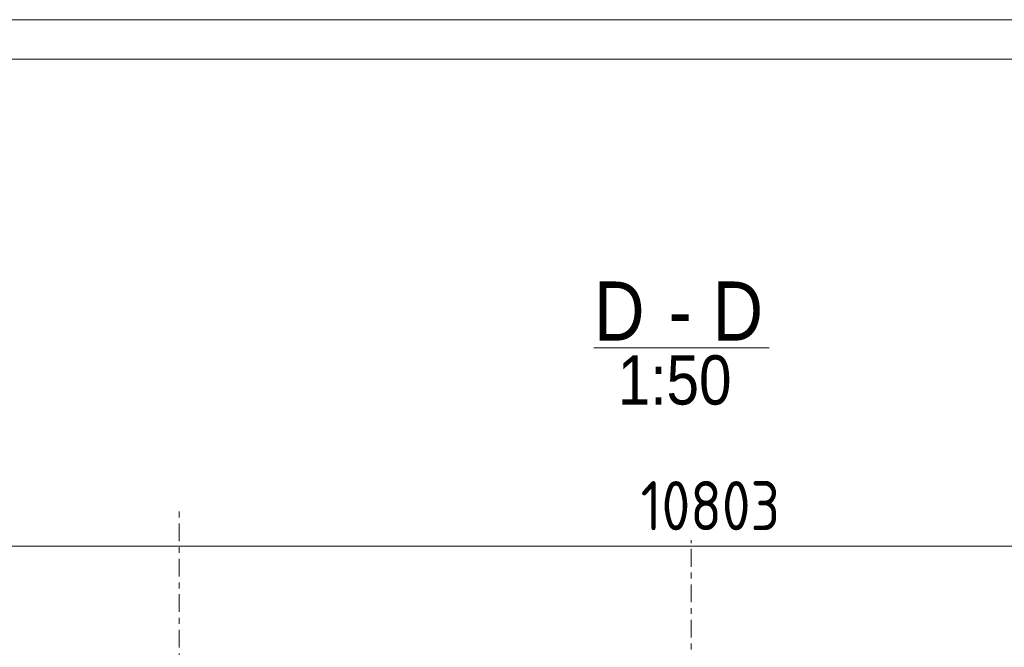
# Model space of a CAD drawing. Header units: millimetres. Extents: x 581 to 1768, y 561 to 1400.
# Tile 23 of 91: x 683 to 783, y 1336 to 1400. Entities that reach past the tile are written whole.
import ezdxf

# ---------------------------------------------------------------- set-up
doc = ezdxf.new("R2010")
doc.units = ezdxf.units.MM
doc.header["$LTSCALE"] = 0.6
doc.linetypes.add('XKITLINE00', pattern=[0])
doc.linetypes.add('XKITLINE03', pattern=[6, 3, -1, 1, -1])
for name, color, linetype, lineweight in [('DrawingSheet', 5, 'Continuous', 0), ('OtherObjectType', 1, 'Continuous', 0), ('S-GRID', 1, 'Continuous', 0), ('Z-DIMENSIONS', 1, 'Continuous', 0)]:
    doc.layers.add(name, color=color, linetype=linetype, lineweight=lineweight)
doc.styles.add('ARIAL', font='ARIAL.TTF')
doc.styles.add('ISOCPEUR', font='ISOCPEUR.TTF')

msp = doc.modelspace()

# ---------------------------------------------------------------- linework, layer by layer
at = {"layer": 'DrawingSheet', "color": 2, "linetype": 'XKITLINE00', "lineweight": 0}
msp.add_line((1768.18, 1400), (581.18, 1400), dxfattribs=at)
at = {"layer": 'DrawingSheet', "color": 3, "linetype": 'XKITLINE00', "lineweight": 0}
msp.add_line((1764.18, 1396), (585.18, 1396), dxfattribs=at)
at = {"layer": 'OtherObjectType', "color": 6, "linetype": 'XKITLINE00', "lineweight": 0}
msp.add_line((740.94, 1366.66), (758.75, 1366.66), dxfattribs=at)
at = {"layer": 'S-GRID', "color": 1, "linetype": 'XKITLINE03', "lineweight": 0}
for p, q in [((698.8, 1257.04), (698.8, 1350.13)), ((750.8, 1265.24), (750.8, 1347.14))]:
    msp.add_line(p, q, dxfattribs=at)
at = {"layer": 'Z-DIMENSIONS', "color": 7, "linetype": 'XKITLINE00', "lineweight": 0}
msp.add_line((644.74, 1346.54), (840.47, 1346.54), dxfattribs=at)

# ---------------------------------------------------------------- texts
at = {"layer": 'OtherObjectType', "color": 6, "style": 'ARIAL', "width": 0.85}
for s, height, p in [('D', 6, (740.94, 1367.41)), ('D', 6, (752.98, 1367.41)), ('-', 6, (748.51, 1367.41)), ('1:50', 5, (743.36, 1360.91))]:
    msp.add_text(s, height=height, dxfattribs=at).set_placement(p)
at = {"layer": 'Z-DIMENSIONS', "color": 3, "style": 'ISOCPEUR', "width": 0.85}
msp.add_text('10803', height=5, dxfattribs=at).set_placement((745.68, 1348.14))

doc.saveas('drawing.dxf')
